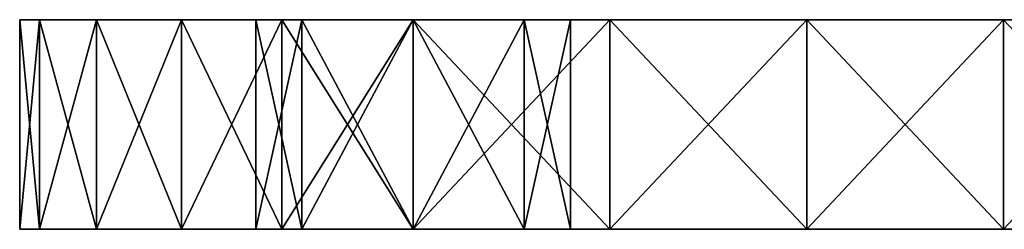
# Model space of a CAD drawing. Extents: x -90 to 138, y -492 to 8.
# Tile 13 of 17: x -90 to -52, y 0 to 8. Entities that reach past the tile are written whole.
import ezdxf

# ---------------------------------------------------------------- set-up
doc = ezdxf.new("R2010")
doc.units = 0
doc.header["$LTSCALE"] = 65.185185
for name, color, linetype in [('1', 7, 'CONTINUOUS'), ('10', 7, 'CONTINUOUS'), ('11', 7, 'CONTINUOUS'), ('12', 7, 'CONTINUOUS'), ('17', 7, 'CONTINUOUS'), ('18', 7, 'CONTINUOUS'), ('2', 7, 'CONTINUOUS'), ('3', 7, 'CONTINUOUS'), ('4', 7, 'CONTINUOUS'), ('5', 7, 'CONTINUOUS'), ('6', 7, 'CONTINUOUS')]:
    doc.layers.add(name, color=color, linetype=linetype)

msp = doc.modelspace()

# ---------------------------------------------------------------- linework, layer by layer
at = {"layer": '1', "linetype": 'CONTINUOUS'}
for points in [[(-90, 0, -80), (-89.239, 0, -83.827), (-75, 0, -81), (-90, 0, -80)], [(-90, 0, -65.455), (-90, 0, -80), (-79.243, 0, -70.757), (-90, 0, -65.455)], [(-79.243, 0, -70.757), (-90, 0, -80), (-81, 0, -75), (-79.243, 0, -70.757)], [(-81, 0, -75), (-90, 0, -80), (-79.243, 0, -79.243), (-81, 0, -75)], [(-79.243, 0, -79.243), (-90, 0, -80), (-75, 0, -81), (-79.243, 0, -79.243)], [(-90, 0, -50.909), (-90, 0, -65.455), (-75, 0, -55.2), (-90, 0, -50.909)], [(-75, 0, -55.2), (-90, 0, -65.455), (-75, 0, -69), (-75, 0, -55.2)], [(-75, 0, -69), (-90, 0, -65.455), (-79.243, 0, -70.757), (-75, 0, -69)], [(-90, 0, -36.364), (-90, 0, -50.909), (-75, 0, -41.4), (-90, 0, -36.364)], [(-75, 0, -41.4), (-90, 0, -50.909), (-75, 0, -55.2), (-75, 0, -41.4)], [(-90, 0, -21.818), (-90, 0, -36.364), (-75, 0, -27.6), (-90, 0, -21.818)], [(-75, 0, -27.6), (-90, 0, -36.364), (-75, 0, -41.4), (-75, 0, -27.6)], [(-90, 0, -7.273), (-90, 0, -21.818), (-75, 0, -13.8), (-90, 0, -7.273)], [(-75, 0, -13.8), (-90, 0, -21.818), (-75, 0, -27.6), (-75, 0, -13.8)], [(-90, 0, 7.273), (-90, 0, -7.273), (-75, 0), (-90, 0, 7.273)], [(-75, 0), (-90, 0, -7.273), (-75, 0, -13.8), (-75, 0)], [(-90, 0, 21.818), (-90, 0, 7.273), (-75, 0, 13.8), (-90, 0, 21.818)], [(-75, 0, 13.8), (-90, 0, 7.273), (-75, 0), (-75, 0, 13.8)], [(-90, 0, 36.364), (-90, 0, 21.818), (-75, 0, 27.6), (-90, 0, 36.364)], [(-75, 0, 27.6), (-90, 0, 21.818), (-75, 0, 13.8), (-75, 0, 27.6)], [(-90, 0, 50.909), (-90, 0, 36.364), (-75, 0, 41.4), (-90, 0, 50.909)], [(-75, 0, 41.4), (-90, 0, 36.364), (-75, 0, 27.6), (-75, 0, 41.4)], [(-90, 0, 65.455), (-90, 0, 50.909), (-75, 0, 55.2), (-90, 0, 65.455)], [(-75, 0, 55.2), (-90, 0, 50.909), (-75, 0, 41.4), (-75, 0, 55.2)], [(-90, 0, 80), (-90, 0, 65.455), (-79.243, 0, 79.243), (-90, 0, 80)], [(-79.243, 0, 79.243), (-90, 0, 65.455), (-81, 0, 75), (-79.243, 0, 79.243)], [(-81, 0, 75), (-90, 0, 65.455), (-79.243, 0, 70.757), (-81, 0, 75)], [(-79.243, 0, 70.757), (-90, 0, 65.455), (-75, 0, 69), (-79.243, 0, 70.757)], [(-75, 0, 69), (-90, 0, 65.455), (-75, 0, 55.2), (-75, 0, 69)], [(-89.239, 0, 83.827), (-90, 0, 80), (-75, 0, 81), (-89.239, 0, 83.827)], [(-75, 0, 81), (-90, 0, 80), (-79.243, 0, 79.243), (-75, 0, 81)], [(-89.239, 0, -83.827), (-87.071, 0, -87.071), (-75, 0, -81), (-89.239, 0, -83.827)], [(-87.071, 0, 87.071), (-89.239, 0, 83.827), (-75, 0, 90), (-87.071, 0, 87.071)], [(-75, 0, 90), (-89.239, 0, 83.827), (-75, 0, 81), (-75, 0, 90)], [(-87.071, 0, -87.071), (-83.827, 0, -89.239), (-75, 0, -81), (-87.071, 0, -87.071)], [(-83.827, 0, 89.239), (-87.071, 0, 87.071), (-75, 0, 90), (-83.827, 0, 89.239)], [(-83.827, 0, -89.239), (-80, 0, -90), (-75, 0, -81), (-83.827, 0, -89.239)], [(-80, 0, 90), (-83.827, 0, 89.239), (-75, 0, 90), (-80, 0, 90)], [(-75, 0, -81), (-80, 0, -90), (-75, 0, -90), (-75, 0, -81)], [(-75, 0, 90), (-75, 0, 81), (-67.493, 0, 90), (-75, 0, 90)], [(-67.493, 0, 90), (-75, 0, 81), (-59.985, 0, 90), (-67.493, 0, 90)], [(-59.985, 0, 90), (-75, 0, 81), (-70.757, 0, 79.243), (-59.985, 0, 90)], [(-75, 0, 69), (-75, 0, 55.2), (-59.985, 0, 62.308), (-75, 0, 69)], [(-75, 0, 69), (-59.985, 0, 62.308), (-70.757, 0, 70.757), (-75, 0, 69)], [(-75, 0, 55.2), (-75, 0, 41.4), (-59.985, 0, 48.462), (-75, 0, 55.2)], [(-59.985, 0, 62.308), (-75, 0, 55.2), (-59.985, 0, 48.462), (-59.985, 0, 62.308)], [(-75, 0, 41.4), (-75, 0, 27.6), (-59.985, 0, 34.615), (-75, 0, 41.4)], [(-59.985, 0, 48.462), (-75, 0, 41.4), (-59.985, 0, 34.615), (-59.985, 0, 48.462)], [(-75, 0, 27.6), (-75, 0, 13.8), (-59.985, 0, 20.769), (-75, 0, 27.6)], [(-59.985, 0, 34.615), (-75, 0, 27.6), (-59.985, 0, 20.769), (-59.985, 0, 34.615)], [(-75, 0, 13.8), (-75, 0), (-59.985, 0, 6.923), (-75, 0, 13.8)], [(-59.985, 0, 20.769), (-75, 0, 13.8), (-59.985, 0, 6.923), (-59.985, 0, 20.769)], [(-75, 0), (-75, 0, -13.8), (-59.985, 0, -6.923), (-75, 0)], [(-59.985, 0, 6.923), (-75, 0), (-59.985, 0, -6.923), (-59.985, 0, 6.923)], [(-75, 0, -13.8), (-75, 0, -27.6), (-59.985, 0, -20.769), (-75, 0, -13.8)], [(-59.985, 0, -6.923), (-75, 0, -13.8), (-59.985, 0, -20.769), (-59.985, 0, -6.923)], [(-75, 0, -27.6), (-75, 0, -41.4), (-59.985, 0, -34.615), (-75, 0, -27.6)], [(-59.985, 0, -20.769), (-75, 0, -27.6), (-59.985, 0, -34.615), (-59.985, 0, -20.769)], [(-75, 0, -41.4), (-75, 0, -55.2), (-59.985, 0, -48.462), (-75, 0, -41.4)], [(-59.985, 0, -34.615), (-75, 0, -41.4), (-59.985, 0, -48.462), (-59.985, 0, -34.615)], [(-75, 0, -55.2), (-75, 0, -69), (-59.985, 0, -62.308), (-75, 0, -55.2)], [(-59.985, 0, -48.462), (-75, 0, -55.2), (-59.985, 0, -62.308), (-59.985, 0, -48.462)], [(-59.985, 0, -62.308), (-75, 0, -69), (-70.757, 0, -70.757), (-59.985, 0, -62.308)], [(-75, 0, -81), (-75, 0, -90), (-59.985, 0, -76.154), (-75, 0, -81)], [(-75, 0, -81), (-59.985, 0, -76.154), (-70.757, 0, -79.243), (-75, 0, -81)], [(-59.985, 0, -76.154), (-75, 0, -90), (-67.493, 0, -90), (-59.985, 0, -76.154)], [(-59.985, 0, 76.154), (-59.985, 0, 90), (-70.757, 0, 79.243), (-59.985, 0, 76.154)], [(-59.985, 0, 62.308), (-59.985, 0, 76.154), (-70.757, 0, 70.757), (-59.985, 0, 62.308)], [(-70.757, 0, 70.757), (-59.985, 0, 76.154), (-69, 0, 75), (-70.757, 0, 70.757)], [(-69, 0, 75), (-59.985, 0, 76.154), (-70.757, 0, 79.243), (-69, 0, 75)], [(-69, 0, -75), (-59.985, 0, -62.308), (-70.757, 0, -70.757), (-69, 0, -75)], [(-70.757, 0, -79.243), (-59.985, 0, -76.154), (-69, 0, -75), (-70.757, 0, -79.243)], [(-59.985, 0, -76.154), (-59.985, 0, -62.308), (-69, 0, -75), (-59.985, 0, -76.154)], [(-59.985, 0, -90), (-59.985, 0, -76.154), (-67.493, 0, -90), (-59.985, 0, -90)], [(-59.985, 0, 90), (-59.985, 0, 76.154), (-52.477, 0, 90), (-59.985, 0, 90)], [(-59.985, 0, 76.154), (-59.985, 0, 62.308), (-44.97, 0, 63.866), (-59.985, 0, 76.154)], [(-52.477, 0, 90), (-59.985, 0, 76.154), (-44.97, 0, 90), (-52.477, 0, 90)], [(-44.97, 0, 90), (-59.985, 0, 76.154), (-44.97, 0, 76.933), (-44.97, 0, 90)], [(-44.97, 0, 76.933), (-59.985, 0, 76.154), (-44.97, 0, 63.866), (-44.97, 0, 76.933)], [(-59.985, 0, 62.308), (-59.985, 0, 48.462), (-44.97, 0, 50.799), (-59.985, 0, 62.308)], [(-44.97, 0, 63.866), (-59.985, 0, 62.308), (-44.97, 0, 50.799), (-44.97, 0, 63.866)], [(-59.985, 0, 48.462), (-59.985, 0, 34.615), (-44.97, 0, 37.732), (-59.985, 0, 48.462)], [(-44.97, 0, 50.799), (-59.985, 0, 48.462), (-44.97, 0, 37.732), (-44.97, 0, 50.799)], [(-59.985, 0, 34.615), (-59.985, 0, 20.769), (-44.97, 0, 24.665), (-59.985, 0, 34.615)], [(-44.97, 0, 37.732), (-59.985, 0, 34.615), (-44.97, 0, 24.665), (-44.97, 0, 37.732)], [(-59.985, 0, 20.769), (-59.985, 0, 6.923), (-44.97, 0, 11.599), (-59.985, 0, 20.769)], [(-44.97, 0, 24.665), (-59.985, 0, 20.769), (-44.97, 0, 11.599), (-44.97, 0, 24.665)], [(-59.985, 0, 6.923), (-59.985, 0, -6.923), (-51.665, 0, 3.826), (-59.985, 0, 6.923)], [(-44.97, 0, 11.599), (-59.985, 0, 6.923), (-49.497, 0, 7.071), (-44.97, 0, 11.599)], [(-49.497, 0, 7.071), (-59.985, 0, 6.923), (-51.665, 0, 3.826), (-49.497, 0, 7.071)], [(-59.985, 0, -6.923), (-59.985, 0, -20.769), (-49.497, 0, -7.071), (-59.985, 0, -6.923)], [(-51.665, 0, 3.826), (-59.985, 0, -6.923), (-52.426, 0), (-51.665, 0, 3.826)], [(-52.426, 0), (-59.985, 0, -6.923), (-51.665, 0, -3.826), (-52.426, 0)], [(-51.665, 0, -3.826), (-59.985, 0, -6.923), (-49.497, 0, -7.071), (-51.665, 0, -3.826)], [(-59.985, 0, -20.769), (-59.985, 0, -34.615), (-44.97, 0, -24.665), (-59.985, 0, -20.769)], [(-49.497, 0, -7.071), (-59.985, 0, -20.769), (-44.97, 0, -11.599), (-49.497, 0, -7.071)], [(-44.97, 0, -11.599), (-59.985, 0, -20.769), (-44.97, 0, -24.665), (-44.97, 0, -11.599)], [(-59.985, 0, -34.615), (-59.985, 0, -48.462), (-44.97, 0, -37.732), (-59.985, 0, -34.615)], [(-44.97, 0, -24.665), (-59.985, 0, -34.615), (-44.97, 0, -37.732), (-44.97, 0, -24.665)], [(-59.985, 0, -48.462), (-59.985, 0, -62.308), (-44.97, 0, -50.799), (-59.985, 0, -48.462)], [(-44.97, 0, -37.732), (-59.985, 0, -48.462), (-44.97, 0, -50.799), (-44.97, 0, -37.732)], [(-59.985, 0, -62.308), (-59.985, 0, -76.154), (-44.97, 0, -63.866), (-59.985, 0, -62.308)], [(-44.97, 0, -50.799), (-59.985, 0, -62.308), (-44.97, 0, -63.866), (-44.97, 0, -50.799)], [(-59.985, 0, -76.154), (-59.985, 0, -90), (-44.97, 0, -76.933), (-59.985, 0, -76.154)], [(-44.97, 0, -63.866), (-59.985, 0, -76.154), (-44.97, 0, -76.933), (-44.97, 0, -63.866)], [(-44.97, 0, -76.933), (-59.985, 0, -90), (-52.477, 0, -90), (-44.97, 0, -76.933)], [(-44.97, 0, -90), (-44.97, 0, -76.933), (-52.477, 0, -90), (-44.97, 0, -90)]]:
    msp.add_3dface(points, dxfattribs=at)
at = {"layer": '10', "linetype": 'CONTINUOUS'}
for points in [[(-75, 0, -90), (-80, 0, -90), (-75, 8, -90), (-75, 0, -90)], [(-80, 0, -90), (-80, 8, -90), (-75, 8, -90), (-80, 0, -90)], [(-67.493, 0, -90), (-75, 0, -90), (-67.493, 8, -90), (-67.493, 0, -90)], [(-75, 0, -90), (-75, 8, -90), (-67.493, 8, -90), (-75, 0, -90)], [(-59.985, 0, -90), (-67.493, 0, -90), (-59.985, 8, -90), (-59.985, 0, -90)], [(-59.985, 8, -90), (-67.493, 0, -90), (-67.493, 8, -90), (-59.985, 8, -90)], [(-52.477, 0, -90), (-59.985, 0, -90), (-52.477, 8, -90), (-52.477, 0, -90)], [(-52.477, 8, -90), (-59.985, 0, -90), (-59.985, 8, -90), (-52.477, 8, -90)], [(-44.97, 0, -90), (-52.477, 0, -90), (-44.97, 8, -90), (-44.97, 0, -90)], [(-44.97, 8, -90), (-52.477, 0, -90), (-52.477, 8, -90), (-44.97, 8, -90)]]:
    msp.add_3dface(points, dxfattribs=at)
at = {"layer": '11', "linetype": 'CONTINUOUS'}
for points in [[(-79.243, 0, -70.757), (-81, 0, -75), (-79.243, 8, -70.757), (-79.243, 0, -70.757)], [(-81, 0, -75), (-79.243, 0, -79.243), (-81, 8, -75), (-81, 0, -75)], [(-81, 0, -75), (-81, 8, -75), (-79.243, 8, -70.757), (-81, 0, -75)], [(-79.243, 0, -79.243), (-79.243, 8, -79.243), (-81, 8, -75), (-79.243, 0, -79.243)], [(-75, 0, -69), (-79.243, 0, -70.757), (-75, 8, -69), (-75, 0, -69)], [(-79.243, 0, -70.757), (-79.243, 8, -70.757), (-75, 8, -69), (-79.243, 0, -70.757)], [(-79.243, 0, -79.243), (-75, 0, -81), (-79.243, 8, -79.243), (-79.243, 0, -79.243)], [(-75, 0, -81), (-75, 8, -81), (-79.243, 8, -79.243), (-75, 0, -81)]]:
    msp.add_3dface(points, dxfattribs=at)
at = {"layer": '12', "linetype": 'CONTINUOUS'}
for points in [[(-70.757, 0, -70.757), (-75, 0, -69), (-70.757, 8, -70.757), (-70.757, 0, -70.757)], [(-75, 0, -69), (-75, 8, -69), (-70.757, 8, -70.757), (-75, 0, -69)], [(-75, 0, -81), (-70.757, 0, -79.243), (-75, 8, -81), (-75, 0, -81)], [(-75, 8, -81), (-70.757, 0, -79.243), (-70.757, 8, -79.243), (-75, 8, -81)], [(-70.757, 0, -79.243), (-69, 0, -75), (-70.757, 8, -79.243), (-70.757, 0, -79.243)], [(-69, 0, -75), (-70.757, 0, -70.757), (-69, 8, -75), (-69, 0, -75)], [(-69, 0, -75), (-69, 8, -75), (-70.757, 8, -79.243), (-69, 0, -75)], [(-70.757, 0, -70.757), (-70.757, 8, -70.757), (-69, 8, -75), (-70.757, 0, -70.757)]]:
    msp.add_3dface(points, dxfattribs=at)
at = {"layer": '17', "linetype": 'CONTINUOUS'}
for points in [[(-79.243, 0, 79.243), (-81, 0, 75), (-79.243, 8, 79.243), (-79.243, 0, 79.243)], [(-81, 0, 75), (-79.243, 0, 70.757), (-81, 8, 75), (-81, 0, 75)], [(-81, 0, 75), (-81, 8, 75), (-79.243, 8, 79.243), (-81, 0, 75)], [(-79.243, 0, 70.757), (-79.243, 8, 70.757), (-81, 8, 75), (-79.243, 0, 70.757)], [(-75, 0, 81), (-79.243, 0, 79.243), (-75, 8, 81), (-75, 0, 81)], [(-79.243, 0, 79.243), (-79.243, 8, 79.243), (-75, 8, 81), (-79.243, 0, 79.243)], [(-79.243, 0, 70.757), (-75, 0, 69), (-79.243, 8, 70.757), (-79.243, 0, 70.757)], [(-75, 0, 69), (-75, 8, 69), (-79.243, 8, 70.757), (-75, 0, 69)]]:
    msp.add_3dface(points, dxfattribs=at)
at = {"layer": '18', "linetype": 'CONTINUOUS'}
for points in [[(-70.757, 0, 79.243), (-75, 0, 81), (-70.757, 8, 79.243), (-70.757, 0, 79.243)], [(-75, 0, 81), (-75, 8, 81), (-70.757, 8, 79.243), (-75, 0, 81)], [(-75, 0, 69), (-70.757, 0, 70.757), (-75, 8, 69), (-75, 0, 69)], [(-75, 8, 69), (-70.757, 0, 70.757), (-70.757, 8, 70.757), (-75, 8, 69)], [(-70.757, 0, 70.757), (-69, 0, 75), (-70.757, 8, 70.757), (-70.757, 0, 70.757)], [(-69, 0, 75), (-70.757, 0, 79.243), (-69, 8, 75), (-69, 0, 75)], [(-69, 0, 75), (-69, 8, 75), (-70.757, 8, 70.757), (-69, 0, 75)], [(-70.757, 0, 79.243), (-70.757, 8, 79.243), (-69, 8, 75), (-70.757, 0, 79.243)]]:
    msp.add_3dface(points, dxfattribs=at)
at = {"layer": '2', "linetype": 'CONTINUOUS'}
for points in [[(-79.243, 8, -79.243), (-75, 8, -81), (-90, 8, -80), (-79.243, 8, -79.243)], [(-90, 8, -80), (-75, 8, -81), (-89.239, 8, -83.827), (-90, 8, -80)], [(-81, 8, -75), (-79.243, 8, -79.243), (-90, 8, -65.455), (-81, 8, -75)], [(-90, 8, -65.455), (-79.243, 8, -79.243), (-90, 8, -80), (-90, 8, -65.455)], [(-79.243, 8, -70.757), (-81, 8, -75), (-90, 8, -65.455), (-79.243, 8, -70.757)], [(-75, 8, -69), (-79.243, 8, -70.757), (-90, 8, -65.455), (-75, 8, -69)], [(-75, 8, -55.2), (-75, 8, -69), (-90, 8, -65.455), (-75, 8, -55.2)], [(-75, 8, -41.4), (-75, 8, -55.2), (-90, 8, -50.909), (-75, 8, -41.4)], [(-90, 8, -50.909), (-75, 8, -55.2), (-90, 8, -65.455), (-90, 8, -50.909)], [(-75, 8, -27.6), (-75, 8, -41.4), (-90, 8, -36.364), (-75, 8, -27.6)], [(-90, 8, -36.364), (-75, 8, -41.4), (-90, 8, -50.909), (-90, 8, -36.364)], [(-75, 8, -13.8), (-75, 8, -27.6), (-90, 8, -21.818), (-75, 8, -13.8)], [(-90, 8, -21.818), (-75, 8, -27.6), (-90, 8, -36.364), (-90, 8, -21.818)], [(-75, 8), (-75, 8, -13.8), (-90, 8, -7.273), (-75, 8)], [(-90, 8, -7.273), (-75, 8, -13.8), (-90, 8, -21.818), (-90, 8, -7.273)], [(-75, 8, 13.8), (-75, 8), (-90, 8, 7.273), (-75, 8, 13.8)], [(-90, 8, 7.273), (-75, 8), (-90, 8, -7.273), (-90, 8, 7.273)], [(-75, 8, 27.6), (-75, 8, 13.8), (-90, 8, 21.818), (-75, 8, 27.6)], [(-90, 8, 21.818), (-75, 8, 13.8), (-90, 8, 7.273), (-90, 8, 21.818)], [(-75, 8, 41.4), (-75, 8, 27.6), (-90, 8, 36.364), (-75, 8, 41.4)], [(-90, 8, 36.364), (-75, 8, 27.6), (-90, 8, 21.818), (-90, 8, 36.364)], [(-75, 8, 55.2), (-75, 8, 41.4), (-90, 8, 50.909), (-75, 8, 55.2)], [(-90, 8, 50.909), (-75, 8, 41.4), (-90, 8, 36.364), (-90, 8, 50.909)], [(-75, 8, 69), (-75, 8, 55.2), (-90, 8, 65.455), (-75, 8, 69)], [(-90, 8, 65.455), (-75, 8, 55.2), (-90, 8, 50.909), (-90, 8, 65.455)], [(-79.243, 8, 70.757), (-75, 8, 69), (-90, 8, 65.455), (-79.243, 8, 70.757)], [(-81, 8, 75), (-79.243, 8, 70.757), (-90, 8, 80), (-81, 8, 75)], [(-90, 8, 80), (-79.243, 8, 70.757), (-90, 8, 65.455), (-90, 8, 80)], [(-79.243, 8, 79.243), (-81, 8, 75), (-90, 8, 80), (-79.243, 8, 79.243)], [(-75, 8, 81), (-79.243, 8, 79.243), (-90, 8, 80), (-75, 8, 81)], [(-89.239, 8, 83.827), (-75, 8, 81), (-90, 8, 80), (-89.239, 8, 83.827)], [(-75, 8, -81), (-75, 8, -90), (-89.239, 8, -83.827), (-75, 8, -81)], [(-89.239, 8, -83.827), (-75, 8, -90), (-87.071, 8, -87.071), (-89.239, 8, -83.827)], [(-87.071, 8, 87.071), (-75, 8, 81), (-89.239, 8, 83.827), (-87.071, 8, 87.071)], [(-87.071, 8, -87.071), (-75, 8, -90), (-83.827, 8, -89.239), (-87.071, 8, -87.071)], [(-83.827, 8, 89.239), (-75, 8, 81), (-87.071, 8, 87.071), (-83.827, 8, 89.239)], [(-75, 8, -90), (-80, 8, -90), (-83.827, 8, -89.239), (-75, 8, -90)], [(-80, 8, 90), (-75, 8, 81), (-83.827, 8, 89.239), (-80, 8, 90)], [(-75, 8, 90), (-75, 8, 81), (-80, 8, 90), (-75, 8, 90)], [(-75, 8, -90), (-75, 8, -81), (-67.493, 8, -90), (-75, 8, -90)], [(-75, 8, -81), (-59.985, 8, -90), (-67.493, 8, -90), (-75, 8, -81)], [(-59.985, 8, -90), (-75, 8, -81), (-70.757, 8, -79.243), (-59.985, 8, -90)], [(-75, 8, -69), (-75, 8, -55.2), (-59.985, 8, -62.308), (-75, 8, -69)], [(-75, 8, -69), (-59.985, 8, -62.308), (-70.757, 8, -70.757), (-75, 8, -69)], [(-75, 8, -55.2), (-75, 8, -41.4), (-59.985, 8, -48.462), (-75, 8, -55.2)], [(-75, 8, -55.2), (-59.985, 8, -48.462), (-59.985, 8, -62.308), (-75, 8, -55.2)], [(-75, 8, -41.4), (-75, 8, -27.6), (-59.985, 8, -34.615), (-75, 8, -41.4)], [(-75, 8, -41.4), (-59.985, 8, -34.615), (-59.985, 8, -48.462), (-75, 8, -41.4)], [(-75, 8, -27.6), (-75, 8, -13.8), (-59.985, 8, -20.769), (-75, 8, -27.6)], [(-75, 8, -27.6), (-59.985, 8, -20.769), (-59.985, 8, -34.615), (-75, 8, -27.6)], [(-75, 8, -13.8), (-75, 8), (-59.985, 8, -6.923), (-75, 8, -13.8)], [(-75, 8, -13.8), (-59.985, 8, -6.923), (-59.985, 8, -20.769), (-75, 8, -13.8)], [(-75, 8), (-75, 8, 13.8), (-59.985, 8, 6.923), (-75, 8)], [(-75, 8), (-59.985, 8, 6.923), (-59.985, 8, -6.923), (-75, 8)], [(-75, 8, 13.8), (-75, 8, 27.6), (-59.985, 8, 20.769), (-75, 8, 13.8)], [(-75, 8, 13.8), (-59.985, 8, 20.769), (-59.985, 8, 6.923), (-75, 8, 13.8)], [(-75, 8, 27.6), (-75, 8, 41.4), (-59.985, 8, 34.615), (-75, 8, 27.6)], [(-75, 8, 27.6), (-59.985, 8, 34.615), (-59.985, 8, 20.769), (-75, 8, 27.6)], [(-75, 8, 41.4), (-75, 8, 55.2), (-59.985, 8, 48.462), (-75, 8, 41.4)], [(-75, 8, 41.4), (-59.985, 8, 48.462), (-59.985, 8, 34.615), (-75, 8, 41.4)], [(-75, 8, 55.2), (-75, 8, 69), (-59.985, 8, 62.308), (-75, 8, 55.2)], [(-75, 8, 55.2), (-59.985, 8, 62.308), (-59.985, 8, 48.462), (-75, 8, 55.2)], [(-59.985, 8, 62.308), (-75, 8, 69), (-70.757, 8, 70.757), (-59.985, 8, 62.308)], [(-75, 8, 81), (-75, 8, 90), (-59.985, 8, 76.154), (-75, 8, 81)], [(-75, 8, 81), (-59.985, 8, 76.154), (-70.757, 8, 79.243), (-75, 8, 81)], [(-59.985, 8, 76.154), (-75, 8, 90), (-67.493, 8, 90), (-59.985, 8, 76.154)], [(-70.757, 8, 79.243), (-59.985, 8, 76.154), (-69, 8, 75), (-70.757, 8, 79.243)], [(-69, 8, 75), (-59.985, 8, 62.308), (-70.757, 8, 70.757), (-69, 8, 75)], [(-59.985, 8, -62.308), (-59.985, 8, -76.154), (-70.757, 8, -70.757), (-59.985, 8, -62.308)], [(-59.985, 8, -76.154), (-59.985, 8, -90), (-70.757, 8, -79.243), (-59.985, 8, -76.154)], [(-70.757, 8, -70.757), (-59.985, 8, -76.154), (-69, 8, -75), (-70.757, 8, -70.757)], [(-69, 8, -75), (-59.985, 8, -76.154), (-70.757, 8, -79.243), (-69, 8, -75)], [(-59.985, 8, 76.154), (-59.985, 8, 62.308), (-69, 8, 75), (-59.985, 8, 76.154)], [(-59.985, 8, 90), (-59.985, 8, 76.154), (-67.493, 8, 90), (-59.985, 8, 90)], [(-44.97, 8, 76.154), (-44.97, 8, 62.308), (-59.985, 8, 76.154), (-44.97, 8, 76.154)], [(-52.477, 8, 90), (-44.97, 8, 76.154), (-59.985, 8, 90), (-52.477, 8, 90)], [(-59.985, 8, 90), (-44.97, 8, 76.154), (-59.985, 8, 76.154), (-59.985, 8, 90)], [(-44.97, 8, 62.308), (-44.97, 8, 48.462), (-59.985, 8, 62.308), (-44.97, 8, 62.308)], [(-59.985, 8, 76.154), (-44.97, 8, 62.308), (-59.985, 8, 62.308), (-59.985, 8, 76.154)], [(-44.97, 8, 48.462), (-44.97, 8, 34.615), (-59.985, 8, 48.462), (-44.97, 8, 48.462)], [(-59.985, 8, 62.308), (-44.97, 8, 48.462), (-59.985, 8, 48.462), (-59.985, 8, 62.308)], [(-44.97, 8, 34.615), (-44.97, 8, 20.769), (-59.985, 8, 34.615), (-44.97, 8, 34.615)], [(-59.985, 8, 48.462), (-44.97, 8, 34.615), (-59.985, 8, 34.615), (-59.985, 8, 48.462)], [(-44.97, 8, 20.769), (-44.97, 8, 6.923), (-59.985, 8, 20.769), (-44.97, 8, 20.769)], [(-59.985, 8, 34.615), (-44.97, 8, 20.769), (-59.985, 8, 20.769), (-59.985, 8, 34.615)], [(-44.97, 8, 6.923), (-44.97, 8, -6.923), (-59.985, 8, 6.923), (-44.97, 8, 6.923)], [(-59.985, 8, 20.769), (-44.97, 8, 6.923), (-59.985, 8, 6.923), (-59.985, 8, 20.769)], [(-44.97, 8, -6.923), (-44.97, 8, -20.769), (-59.985, 8, -6.923), (-44.97, 8, -6.923)], [(-59.985, 8, 6.923), (-44.97, 8, -6.923), (-59.985, 8, -6.923), (-59.985, 8, 6.923)], [(-44.97, 8, -20.769), (-44.97, 8, -34.615), (-59.985, 8, -20.769), (-44.97, 8, -20.769)], [(-59.985, 8, -6.923), (-44.97, 8, -20.769), (-59.985, 8, -20.769), (-59.985, 8, -6.923)], [(-44.97, 8, -34.615), (-44.97, 8, -48.462), (-59.985, 8, -34.615), (-44.97, 8, -34.615)], [(-59.985, 8, -20.769), (-44.97, 8, -34.615), (-59.985, 8, -34.615), (-59.985, 8, -20.769)], [(-44.97, 8, -48.462), (-44.97, 8, -62.308), (-59.985, 8, -48.462), (-44.97, 8, -48.462)], [(-59.985, 8, -34.615), (-44.97, 8, -48.462), (-59.985, 8, -48.462), (-59.985, 8, -34.615)], [(-44.97, 8, -62.308), (-44.97, 8, -76.154), (-59.985, 8, -62.308), (-44.97, 8, -62.308)], [(-59.985, 8, -48.462), (-44.97, 8, -62.308), (-59.985, 8, -62.308), (-59.985, 8, -48.462)], [(-44.97, 8, -76.154), (-44.97, 8, -90), (-59.985, 8, -76.154), (-44.97, 8, -76.154)], [(-59.985, 8, -62.308), (-44.97, 8, -76.154), (-59.985, 8, -76.154), (-59.985, 8, -62.308)], [(-44.97, 8, -90), (-52.477, 8, -90), (-59.985, 8, -76.154), (-44.97, 8, -90)], [(-59.985, 8, -76.154), (-52.477, 8, -90), (-59.985, 8, -90), (-59.985, 8, -76.154)], [(-44.97, 8, 90), (-44.97, 8, 76.154), (-52.477, 8, 90), (-44.97, 8, 90)]]:
    msp.add_3dface(points, dxfattribs=at)
at = {"layer": '3', "linetype": 'CONTINUOUS'}
for points in [[(-89.239, 0, -83.827), (-90, 0, -80), (-89.239, 8, -83.827), (-89.239, 0, -83.827)], [(-90, 0, -80), (-90, 8, -80), (-89.239, 8, -83.827), (-90, 0, -80)], [(-87.071, 0, -87.071), (-89.239, 0, -83.827), (-87.071, 8, -87.071), (-87.071, 0, -87.071)], [(-89.239, 0, -83.827), (-89.239, 8, -83.827), (-87.071, 8, -87.071), (-89.239, 0, -83.827)], [(-83.827, 0, -89.239), (-87.071, 0, -87.071), (-83.827, 8, -89.239), (-83.827, 0, -89.239)], [(-87.071, 0, -87.071), (-87.071, 8, -87.071), (-83.827, 8, -89.239), (-87.071, 0, -87.071)], [(-80, 0, -90), (-83.827, 0, -89.239), (-80, 8, -90), (-80, 0, -90)], [(-80, 8, -90), (-83.827, 0, -89.239), (-83.827, 8, -89.239), (-80, 8, -90)]]:
    msp.add_3dface(points, dxfattribs=at)
at = {"layer": '4', "linetype": 'CONTINUOUS'}
for points in [[(-90, 0, -80), (-90, 0, -65.455), (-90, 8, -80), (-90, 0, -80)], [(-90, 0, -65.455), (-90, 0, -50.909), (-90, 8, -65.455), (-90, 0, -65.455)], [(-90, 0, -65.455), (-90, 8, -65.455), (-90, 8, -80), (-90, 0, -65.455)], [(-90, 0, -50.909), (-90, 0, -36.364), (-90, 8, -50.909), (-90, 0, -50.909)], [(-90, 0, -50.909), (-90, 8, -50.909), (-90, 8, -65.455), (-90, 0, -50.909)], [(-90, 0, -36.364), (-90, 0, -21.818), (-90, 8, -36.364), (-90, 0, -36.364)], [(-90, 0, -36.364), (-90, 8, -36.364), (-90, 8, -50.909), (-90, 0, -36.364)], [(-90, 0, -21.818), (-90, 0, -7.273), (-90, 8, -21.818), (-90, 0, -21.818)], [(-90, 0, -21.818), (-90, 8, -21.818), (-90, 8, -36.364), (-90, 0, -21.818)], [(-90, 0, -7.273), (-90, 0, 7.273), (-90, 8, -7.273), (-90, 0, -7.273)], [(-90, 0, -7.273), (-90, 8, -7.273), (-90, 8, -21.818), (-90, 0, -7.273)], [(-90, 0, 7.273), (-90, 0, 21.818), (-90, 8, 7.273), (-90, 0, 7.273)], [(-90, 0, 7.273), (-90, 8, 7.273), (-90, 8, -7.273), (-90, 0, 7.273)], [(-90, 0, 21.818), (-90, 0, 36.364), (-90, 8, 21.818), (-90, 0, 21.818)], [(-90, 0, 21.818), (-90, 8, 21.818), (-90, 8, 7.273), (-90, 0, 21.818)], [(-90, 0, 36.364), (-90, 0, 50.909), (-90, 8, 36.364), (-90, 0, 36.364)], [(-90, 0, 36.364), (-90, 8, 36.364), (-90, 8, 21.818), (-90, 0, 36.364)], [(-90, 0, 50.909), (-90, 0, 65.455), (-90, 8, 50.909), (-90, 0, 50.909)], [(-90, 0, 50.909), (-90, 8, 50.909), (-90, 8, 36.364), (-90, 0, 50.909)], [(-90, 0, 65.455), (-90, 0, 80), (-90, 8, 65.455), (-90, 0, 65.455)], [(-90, 0, 65.455), (-90, 8, 65.455), (-90, 8, 50.909), (-90, 0, 65.455)], [(-90, 0, 80), (-90, 8, 80), (-90, 8, 65.455), (-90, 0, 80)]]:
    msp.add_3dface(points, dxfattribs=at)
at = {"layer": '5', "linetype": 'CONTINUOUS'}
for points in [[(-90, 0, 80), (-89.239, 0, 83.827), (-90, 8, 80), (-90, 0, 80)], [(-89.239, 0, 83.827), (-89.239, 8, 83.827), (-90, 8, 80), (-89.239, 0, 83.827)], [(-89.239, 0, 83.827), (-87.071, 0, 87.071), (-89.239, 8, 83.827), (-89.239, 0, 83.827)], [(-87.071, 0, 87.071), (-87.071, 8, 87.071), (-89.239, 8, 83.827), (-87.071, 0, 87.071)], [(-87.071, 0, 87.071), (-83.827, 0, 89.239), (-87.071, 8, 87.071), (-87.071, 0, 87.071)], [(-83.827, 0, 89.239), (-83.827, 8, 89.239), (-87.071, 8, 87.071), (-83.827, 0, 89.239)], [(-83.827, 0, 89.239), (-80, 0, 90), (-83.827, 8, 89.239), (-83.827, 0, 89.239)], [(-80, 0, 90), (-80, 8, 90), (-83.827, 8, 89.239), (-80, 0, 90)]]:
    msp.add_3dface(points, dxfattribs=at)
at = {"layer": '6', "linetype": 'CONTINUOUS'}
for points in [[(-80, 0, 90), (-75, 0, 90), (-80, 8, 90), (-80, 0, 90)], [(-75, 0, 90), (-75, 8, 90), (-80, 8, 90), (-75, 0, 90)], [(-75, 0, 90), (-67.493, 0, 90), (-75, 8, 90), (-75, 0, 90)], [(-75, 8, 90), (-67.493, 0, 90), (-67.493, 8, 90), (-75, 8, 90)], [(-67.493, 0, 90), (-59.985, 0, 90), (-67.493, 8, 90), (-67.493, 0, 90)], [(-59.985, 0, 90), (-59.985, 8, 90), (-67.493, 8, 90), (-59.985, 0, 90)], [(-59.985, 0, 90), (-52.477, 0, 90), (-59.985, 8, 90), (-59.985, 0, 90)], [(-52.477, 0, 90), (-52.477, 8, 90), (-59.985, 8, 90), (-52.477, 0, 90)], [(-52.477, 0, 90), (-44.97, 0, 90), (-52.477, 8, 90), (-52.477, 0, 90)], [(-44.97, 0, 90), (-44.97, 8, 90), (-52.477, 8, 90), (-44.97, 0, 90)]]:
    msp.add_3dface(points, dxfattribs=at)

doc.saveas('drawing.dxf')
